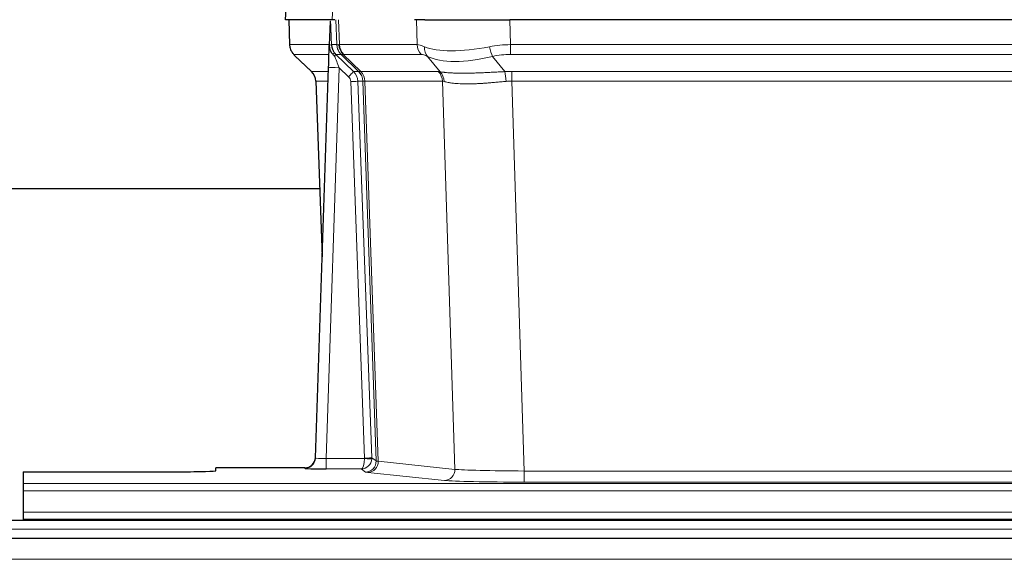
# Model space of a CAD drawing. Header units: millimetres. Extents: x 0 to 29700, y -16 to 21000.
# Tile 149 of 256: x 4077 to 4353, y 18560 to 18711. Entities that reach past the tile are written whole.
import ezdxf

# ---------------------------------------------------------------- set-up
doc = ezdxf.new("R2010")
doc.units = ezdxf.units.MM
doc.layers.add('1', color=7, linetype='Continuous', true_color=0xffffff)

msp = doc.modelspace()

# ---------------------------------------------------------------- linework, layer by layer
at = {"layer": '1', "color": 2, "linetype": 'Continuous', "lineweight": 25}
for p, q in [((4151.855, 18718.357), (4151.475, 18711.198)), ((4164.609, 18711.198), (4151.491, 18711.198)), ((4152.415, 18711.198), (4152.664, 18704.188)), ((4164.029, 18710.767), (4163.802, 18704.037)), ((4165.393, 18711.198), (4164.609, 18711.198)), ((4190.543, 18711.198), (4187.648, 18711.198)), ((4190.543, 18711.198), (4214.402, 18711.198)), ((4429.625, 18711.198), (4214.402, 18711.198)), ((4163.802, 18704.037), (4163.8, 18703.987)), ((4154.077, 18701.183), (4158.865, 18696.625)), ((4159.904, 18588.343), (4163.592, 18697.72)), ((4160.025, 18693.969), (4161.804, 18644.695)), ((4161.152, 18663.819), (3992.931, 18663.819)), ((4159.896, 18588.209), (4159.904, 18588.343)), ((4078.013, 18584.497), (4078.013, 18581.223)), ((4078.013, 18584.497), (4122.013, 18584.497)), ((4156.916, 18585.577), (4132.013, 18585.577)), ((4132.013, 18584.759), (4132.013, 18585.577)), ((4078.013, 18581.223), (4078.013, 18579.154)), ((4078.013, 18579.154), (4078.013, 18573.128)), ((4078.013, 18573.128), (4078.013, 18571.198)), ((4562.513, 18570.803), (3585.513, 18570.803)), ((4078.013, 18571.198), (4078.013, 18570.803)), ((4078.013, 18571.198), (4566.013, 18571.198)), ((4562.513, 18565.803), (3585.513, 18565.803))]:
    msp.add_line(p, q, dxfattribs=at)
at = {"layer": '1', "color": 4, "linetype": 'Continuous', "lineweight": 13}
for p, q in [((4151.872, 18718.355), (4151.491, 18711.198)), ((4164.609, 18711.198), (4164.982, 18718.355)), ((4152.432, 18711.198), (4152.68, 18704.204)), ((4165.878, 18704.204), (4165.635, 18711.198)), ((4166.42, 18711.198), (4166.663, 18704.204)), ((4188.41, 18704.204), (4188.22, 18711.198)), ((4214.402, 18711.198), (4214.592, 18704.204)), ((4152.68, 18704.204), (4163.807, 18704.204)), ((4164.417, 18704.204), (4165.878, 18704.204)), ((4166.663, 18704.204), (4188.41, 18704.204)), ((4214.592, 18701.466), (4214.592, 18704.204)), ((4214.592, 18704.204), (4429.434, 18704.204)), ((4163.718, 18701.466), (4153.898, 18701.466)), ((4153.993, 18701.274), (4158.806, 18696.693)), ((4167.096, 18701.466), (4165.661, 18701.466)), ((4165.661, 18701.466), (4170.589, 18696.716)), ((4172.026, 18696.71), (4167.134, 18701.454)), ((4167.68, 18701.454), (4172.625, 18696.658)), ((4189.593, 18701.466), (4167.846, 18701.466)), ((4194.863, 18696.59), (4191.37, 18700.908)), ((4209.568, 18700.908), (4213.022, 18696.639)), ((4429.434, 18701.466), (4214.592, 18701.466)), ((4158.819, 18696.716), (4163.559, 18696.716)), ((4166.591, 18697.723), (4162.897, 18588.182)), ((4169.2, 18695.208), (4166.591, 18697.723)), ((4170.589, 18696.716), (4172, 18696.716)), ((4172.625, 18696.658), (4194.36, 18696.658)), ((4214.934, 18693.978), (4214.934, 18696.716)), ((4214.934, 18696.716), (4429.092, 18696.716)), ((4163.466, 18693.981), (4160.037, 18693.981)), ((4160.037, 18693.981), (4161.81, 18644.868)), ((4171.809, 18693.981), (4175.7, 18588.419)), ((4173.219, 18693.981), (4171.809, 18693.981)), ((4176.929, 18587.522), (4173.219, 18693.981)), ((4173.802, 18693.937), (4177.514, 18587.408)), ((4195.542, 18693.937), (4173.808, 18693.937)), ((4199, 18585.161), (4195.542, 18693.937)), ((4214.934, 18693.978), (4218.408, 18584.692)), ((4429.092, 18693.978), (4214.934, 18693.978)), ((4173.703, 18588.278), (4169.812, 18693.841)), ((4162.897, 18588.182), (4173.702, 18588.182)), ((4162.897, 18588.182), (4162.897, 18585.288)), ((4175.7, 18588.419), (4176.929, 18587.522)), ((4177.514, 18587.408), (4199, 18585.161)), ((4156.906, 18585.445), (4156.916, 18585.577)), ((4162.897, 18585.288), (4172.739, 18585.288)), ((4173.933, 18584.416), (4172.739, 18585.288)), ((4196.091, 18582.044), (4174.606, 18584.291)), ((4218.408, 18584.692), (4218.408, 18581.589)), ((4218.408, 18584.692), (4425.618, 18584.692)), ((4078.013, 18581.223), (4566.013, 18581.223)), ((4425.618, 18581.589), (4218.408, 18581.589)), ((4078.013, 18579.154), (4566.013, 18579.154)), ((4078.013, 18573.128), (4566.013, 18573.128)), ((4562.513, 18568.439), (3585.513, 18568.439)), ((4562.513, 18559.945), (3585.513, 18559.945))]:
    msp.add_line(p, q, dxfattribs=at)
for centre, major_axis, ratio, start_param, end_param in [((4156.675, 18704.344), (0, 4), 0.9993908, 1.6057029, 2.3736478), ((4162.419, 18704.134), (-1.999, -0.077), 0.1036431, 2.3309857, 3.1065184), ((4169.873, 18704.344), (0, 4), 0.9993908, 1.6057029, 2.3736478), ((4193.673, 18681.344), (-27.808, 22.856), 0.0163197, 6.2307105, 6.2626907), ((4169.911, 18704.332), (1.703, 3.619), 0.9971774, 2.0444506, 2.8128075), ((4192.522, 18714.433), (26.658, 10.191), 0.0473724, 3.1922144, 3.3375655), ((4193.673, 18681.344), (-27.661, 22.629), 0.117212, 6.1415193, 6.1734995), ((4170.376, 18704.332), (-0.603, 3.954), 0.9772749, 1.4578558, 2.2262127), ((4170.542, 18704.344), (0, 4), 0.9702957, 1.6057029, 2.3736478), ((4192.289, 18704.344), (0, 4), 0.9702957, 1.6057029, 2.3736478), ((4215.242, 18681.344), (-27.492, 22.639), 0.1155218, 5.9182109, 6.1390417), ((4194.066, 18703.785), (1.736, 3.604), 0.8689501, 2.008197, 2.795133), ((4214.339, 18714.433), (26.677, 8.186), 0.3267204, 3.5164364, 4.4002733), ((4215.242, 18681.344), (-26.983, 1.545), 0.8452785, 4.7847941, 5.0056249), ((4209.568, 18703.785), (-0.881, 3.902), 0.2224052, 1.5615969, 2.3485329), ((4177.713, 18678.466), (-23.826, 22.997), 0.016839, 6.265741, 6.3949638), ((4163.686, 18700.682), (-1.583, -1.222), 0.0276319, 2.3426468, 3.1139303), ((4164.273, 18700.027), (-1.388, -1.44), 0.0242285, 2.3413968, 3.1173399), ((4166.591, 18697.793), (-1.856, 4.567), 0.0053314, 0.7881854, 1.5839148), ((4168.438, 18704.344), (-3.533, 1.889), 0.9978057, 1.1483084, 1.2948087), ((4190.896, 18678.466), (-23.81, 22.997), 0.0168486, 6.2337623, 6.2657425), ((4192.522, 18714.433), (25.449, 12.923), 0.0600246, 3.1865743, 3.3319254), ((4190.977, 18678.466), (-23.636, 22.829), 0.1185166, 6.1610865, 6.1930668), ((4212.546, 18678.466), (-23.46, 22.829), 0.1194803, 5.9401815, 6.1610123), ((4214.339, 18714.433), (25.873, 10.634), 0.4068526, 3.4799804, 4.3638173), ((4215.242, 18678.466), (-16.721, 16.271), 0.9721633, 5.4982631, 5.7190939), ((4183.687, 18672.699), (-24.879, 24.014), 0.016827, 6.2657537, 6.3097783), ((4156.042, 18693.839), (0, -4), 0.9993908, 1.606401, 2.3736478), ((4166.591, 18697.619), (2.998, -0.101), 0.0348797, 1.5719726, 3.1427689), ((4169.2, 18695.278), (-1.388, -1.44), 0.0242285, 1.5456675, 3.1173399), ((4167.812, 18693.839), (-2.83, 2.828), 0.9993905, 3.9625957, 4.7298425), ((4169.224, 18693.839), (0, -4), 0.9993908, 1.606401, 2.3736478), ((4196.837, 18672.699), (-24.847, 24.013), 0.0168511, 6.2432972, 6.2657507), ((4169.249, 18693.833), (-1.442, -3.731), 0.998056, 1.9750302, 2.7420583), ((4169.924, 18693.78), (-0.019, -4), 0.9702844, 1.6145674, 2.378208), ((4169.929, 18693.78), (0, -4), 0.9702957, 1.6100662, 2.3736478), ((4191.664, 18693.78), (0, -4), 0.9702957, 1.6100662, 2.3736478), ((4218.425, 18672.549), (-24.592, 23.931), 0.1189226, 6.0865623, 6.1615802), ((4215.724, 18672.716), (-17.528, 16.98), 0.9676454, 5.4983416, 5.5781892), ((4167.812, 18693.769), (-1.703, 1.052), 0.998638, 3.7311375, 4.4983842), ((4169.812, 18693.91), (-1.999, -0.074), 0.0348758, 1.5695108, 3.106687), ((4194.06, 18669.822), (-20.849, 24.157), 0.0182438, 6.2485249, 6.2709784), ((4192.167, 18693.713), (-0.926, -3.891), 0.9457602, 1.8333412, 2.5978993), ((4215.729, 18669.671), (-20.559, 24.143), 0.1188179, 6.1116391, 6.1866571), ((4213.022, 18693.762), (0.32, -3.987), 0.0824896, 1.6016287, 2.3703401), ((4215.724, 18669.838), (-2.819, 24.028), 0.8253154, 6.1813941, 6.2612416), ((4156.906, 18588.444), (-2.991, 0.235), 0.9996552, 1.6492063, 3.1415821), ((4162.909, 18588.444), (3.005, 0.103), 0.0869619, 3.134501, 4.7052973), ((4172.739, 18588.287), (0.028, 3), 0.3214645, 3.1707908, 4.6805006), ((4172.739, 18588.287), (0.98, 2.84), 0.9849493, 3.4786225, 4.9883323), ((4172.703, 18588.243), (-0.606, 0.798), 0.9977277, 4.0033761, 4.0991415), ((4173.702, 18588.252), (1.997, -0.118), 0.0348391, 4.7144422, 6.2458161), ((4173.703, 18588.348), (1.999, 0.074), 0.0348758, 4.7111034, 6.2482796), ((4173.933, 18587.415), (-1.769, -2.423), 0.9990158, 0.6312732, 2.2367485), ((4174.606, 18587.29), (-0.312, -2.984), 0.969741, 0.1074293, 1.71115), ((4172.703, 18588.313), (-0.383, 2.976), 0.9995817, 4.5240279, 4.6197934), ((4196.932, 18587.436), (-20.016, 0.105), 0.0266879, 0.0359631, 0.2452873), ((4196.932, 18584.437), (-23.014, 0), 0.0261612, 0.0358052, 0.2451294), ((4196.091, 18585.043), (-0.312, -2.984), 0.969741, 0.1074293, 1.71115), ((4218.415, 18585.19), (-20.013, 0.095), 0.0248544, 0.2452138, 1.5705958), ((4218.415, 18582.191), (23.012, 0), 0.0261647, 3.3867297, 4.7121117)]:
    msp.add_ellipse(centre, major_axis=major_axis, ratio=ratio, start_param=start_param, end_param=end_param, dxfattribs=at)
at = {"layer": '1', "color": 2, "linetype": 'Continuous', "lineweight": 25}
for centre, major_axis, ratio, start_param, end_param in [((4163.592, 18697.894), (0.227, 6.726), 0.0008736, 4.686473, 5.8457525), ((4156.029, 18693.816), (3.886, 0.947), 0.998973, 6.0801535, 6.8477658), ((4180.91, 18669.822), (-20.882, 24.158), 0.0154016, 6.2674704, 6.311495), ((4156.916, 18588.581), (0.15, 3), 0.998739, 3.1914798, 4.7286497), ((4122.013, 18584.759), (-10, 0), 0.0261859, 1.5707963, 3.1415927), ((4162.909, 18585.445), (6.003, 0), 0.0262109, 3.1395311, 4.7103274)]:
    msp.add_ellipse(centre, major_axis=major_axis, ratio=ratio, start_param=start_param, end_param=end_param, dxfattribs=at)
msp.add_open_spline([(4164.029, 18710.767), (4164.066, 18710.771), (4164.124, 18710.778), (4164.149, 18710.786), (4164.153, 18710.79)], degree=3, dxfattribs=at)
at = {"layer": '1', "color": 4, "linetype": 'Continuous', "lineweight": 13}
for points, knots in [([(4164.153, 18710.79), (4164.159, 18710.654), (4164.164, 18710.519), (4164.176, 18710.247), (4164.182, 18710.111), (4164.199, 18709.703), (4164.21, 18709.43), (4164.232, 18708.883), (4164.243, 18708.609), (4164.265, 18708.061), (4164.276, 18707.786), (4164.298, 18707.236), (4164.309, 18706.961), (4164.331, 18706.41), (4164.342, 18706.135), (4164.374, 18705.308), (4164.395, 18704.756), (4164.417, 18704.204)], [0, 0, 0, 0, 0.0625, 0.0625, 0.125, 0.125, 0.25, 0.25, 0.375, 0.375, 0.5, 0.5, 0.625, 0.625, 0.75, 0.75, 1, 1, 1, 1]), ([(4173.802, 18693.937), (4173.651, 18693.937), (4173.528, 18693.939), (4173.341, 18693.953), (4173.276, 18693.963), (4173.239, 18693.977)], [0, 0, 0, 0, 0.5, 0.5, 1, 1, 1, 1]), ([(4194.863, 18696.59), (4195.009, 18696.57), (4195.173, 18696.547), (4195.537, 18696.501), (4195.738, 18696.477), (4196.012, 18696.447), (4196.068, 18696.441), (4196.183, 18696.429), (4196.241, 18696.423), (4196.419, 18696.405), (4196.541, 18696.394), (4196.921, 18696.36), (4197.19, 18696.338), (4197.761, 18696.299), (4198.062, 18696.281), (4198.696, 18696.249), (4199.03, 18696.236), (4199.554, 18696.22), (4199.733, 18696.215), (4200.008, 18696.209), (4200.101, 18696.207), (4200.241, 18696.205), (4200.288, 18696.204), (4200.383, 18696.202), (4200.81, 18696.196), (4201.251, 18696.194), (4202.058, 18696.196), (4202.887, 18696.204), (4203.759, 18696.224), (4204.654, 18696.249), (4205.112, 18696.264), (4205.698, 18696.287), (4205.816, 18696.291), (4206.054, 18696.301), (4206.173, 18696.306), (4206.533, 18696.321), (4206.773, 18696.331), (4207.498, 18696.364), (4207.986, 18696.388), (4208.97, 18696.437), (4209.466, 18696.463), (4210.467, 18696.515), (4210.972, 18696.541), (4211.99, 18696.592), (4212.504, 18696.616), (4213.022, 18696.639)], [0, 0, 0, 0, 0.0625, 0.0625, 0.125, 0.125, 0.140625, 0.140625, 0.15625, 0.15625, 0.1875, 0.1875, 0.25, 0.25, 0.3125, 0.3125, 0.375, 0.375, 0.40625, 0.40625, 0.421875, 0.421875, 0.4296875, 0.4296875, 0.4375, 0.5, 0.5, 0.5625, 0.625, 0.625, 0.6875, 0.6875, 0.703125, 0.703125, 0.71875, 0.71875, 0.75, 0.75, 0.8125, 0.8125, 0.875, 0.875, 0.9375, 0.9375, 1, 1, 1, 1]), ([(4213.341, 18693.911), (4212.852, 18693.867), (4212.368, 18693.822), (4211.408, 18693.733), (4210.933, 18693.689), (4209.99, 18693.603), (4209.524, 18693.562), (4208.598, 18693.485), (4208.14, 18693.448), (4207.458, 18693.398), (4207.232, 18693.382), (4206.895, 18693.359), (4206.782, 18693.352), (4206.559, 18693.338), (4206.448, 18693.331), (4205.897, 18693.298), (4205.466, 18693.276), (4204.622, 18693.239), (4203.798, 18693.211), (4203.012, 18693.201), (4202.245, 18693.199), (4201.872, 18693.203), (4201.463, 18693.213), (4201.417, 18693.214), (4201.327, 18693.216), (4201.282, 18693.217), (4201.148, 18693.221), (4200.882, 18693.23), (4200.624, 18693.241), (4200.119, 18693.267), (4199.797, 18693.288), (4199.18, 18693.338), (4198.886, 18693.366), (4198.326, 18693.43), (4198.059, 18693.465), (4197.681, 18693.521), (4197.559, 18693.54), (4197.381, 18693.57), (4197.322, 18693.58), (4197.207, 18693.601), (4197.15, 18693.611), (4196.873, 18693.663), (4196.667, 18693.706), (4196.289, 18693.792), (4196.117, 18693.835), (4195.961, 18693.877)], [0, 0, 0, 0, 0.0625, 0.0625, 0.125, 0.125, 0.1875, 0.1875, 0.25, 0.25, 0.28125, 0.28125, 0.296875, 0.296875, 0.3125, 0.3125, 0.375, 0.375, 0.4375, 0.5, 0.5, 0.5625, 0.5625, 0.5703125, 0.5703125, 0.578125, 0.578125, 0.59375, 0.625, 0.625, 0.6875, 0.6875, 0.75, 0.75, 0.8125, 0.8125, 0.84375, 0.84375, 0.859375, 0.859375, 0.875, 0.875, 0.9375, 0.9375, 1, 1, 1, 1])]:
    msp.add_open_spline(points, degree=3, knots=knots, dxfattribs=at)
at = {"layer": '1', "color": 2, "linetype": 'Continuous', "lineweight": 25}
for points, knots in [([(4152.676, 18704.152), (4152.674, 18704.12), (4152.652, 18703.792), (4152.8, 18703.229), (4153.04, 18702.586), (4153.283, 18702.159), (4153.456, 18701.905), (4153.555, 18701.769), (4153.596, 18701.718)], [0, 0, 0, 0, 0.0267984, 0.2769207, 0.4859555, 0.6569382, 0.8419831, 1, 1, 1, 1]), ([(4163.8, 18703.987), (4163.796, 18703.867), (4163.799, 18703.629), (4163.824, 18703.395), (4163.852, 18703.222), (4163.863, 18703.165), (4163.881, 18703.079), (4163.888, 18703.05), (4163.902, 18702.994), (4163.909, 18702.965), (4163.948, 18702.826), (4163.985, 18702.717), (4164.071, 18702.507), (4164.12, 18702.405), (4164.189, 18702.282), (4164.203, 18702.258), (4164.232, 18702.209), (4164.247, 18702.185), (4164.294, 18702.113), (4164.326, 18702.067), (4164.393, 18701.976), (4164.428, 18701.932), (4164.5, 18701.845), (4164.538, 18701.803), (4164.596, 18701.74), (4164.615, 18701.719), (4164.655, 18701.677), (4164.675, 18701.656), (4164.715, 18701.614), (4164.735, 18701.593), (4164.775, 18701.549), (4164.795, 18701.527), (4164.815, 18701.503)], [0, 0, 0, 0, 0.125, 0.25, 0.25, 0.3125, 0.3125, 0.34375, 0.34375, 0.375, 0.375, 0.5, 0.5, 0.625, 0.625, 0.65625, 0.65625, 0.6875, 0.6875, 0.75, 0.75, 0.8125, 0.8125, 0.875, 0.875, 0.90625, 0.90625, 0.9375, 0.9375, 0.96875, 0.96875, 1, 1, 1, 1]), ([(4164.417, 18704.204), (4164.419, 18704.15), (4164.422, 18704.096), (4164.431, 18703.989), (4164.436, 18703.937), (4164.456, 18703.78), (4164.473, 18703.678), (4164.514, 18703.478), (4164.539, 18703.38), (4164.595, 18703.185), (4164.627, 18703.089), (4164.68, 18702.946), (4164.699, 18702.898), (4164.738, 18702.804), (4164.759, 18702.757), (4164.823, 18702.617), (4164.87, 18702.525), (4164.97, 18702.343), (4165.024, 18702.254), (4165.14, 18702.077), (4165.203, 18701.989), (4165.27, 18701.903)], [0, 0, 0, 0, 0.0625, 0.0625, 0.125, 0.125, 0.25, 0.25, 0.375, 0.375, 0.5, 0.5, 0.5625, 0.5625, 0.625, 0.625, 0.75, 0.75, 0.875, 0.875, 1, 1, 1, 1]), ([(4164.815, 18701.503), (4164.885, 18701.416), (4164.958, 18701.331), (4165.07, 18701.207), (4165.109, 18701.167), (4165.186, 18701.086), (4165.225, 18701.046), (4165.265, 18701.006)], [0, 0, 0, 0, 0.5, 0.5, 0.75, 0.75, 1, 1, 1, 1])]:
    msp.add_open_spline(points, degree=3, knots=knots, dxfattribs=at)
at = {"layer": '1', "color": 4, "linetype": 'Continuous', "lineweight": 13}
msp.add_open_spline([(4172.026, 18696.71), (4172.061, 18696.699), (4172.195, 18696.678), (4172.457, 18696.664), (4172.62, 18696.658)], degree=3, dxfattribs=at)
for points, weights in [([(4172.62, 18696.658), (4172.623, 18696.658), (4172.625, 18696.658)], [0.500000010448, 0.499999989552, 0.500000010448]), ([(4173.808, 18693.937), (4173.805, 18693.937), (4173.802, 18693.937)], [0.500000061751, 0.499999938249, 0.500000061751])]:
    msp.add_rational_spline(points, weights, degree=2, dxfattribs=at)

doc.saveas('drawing.dxf')
